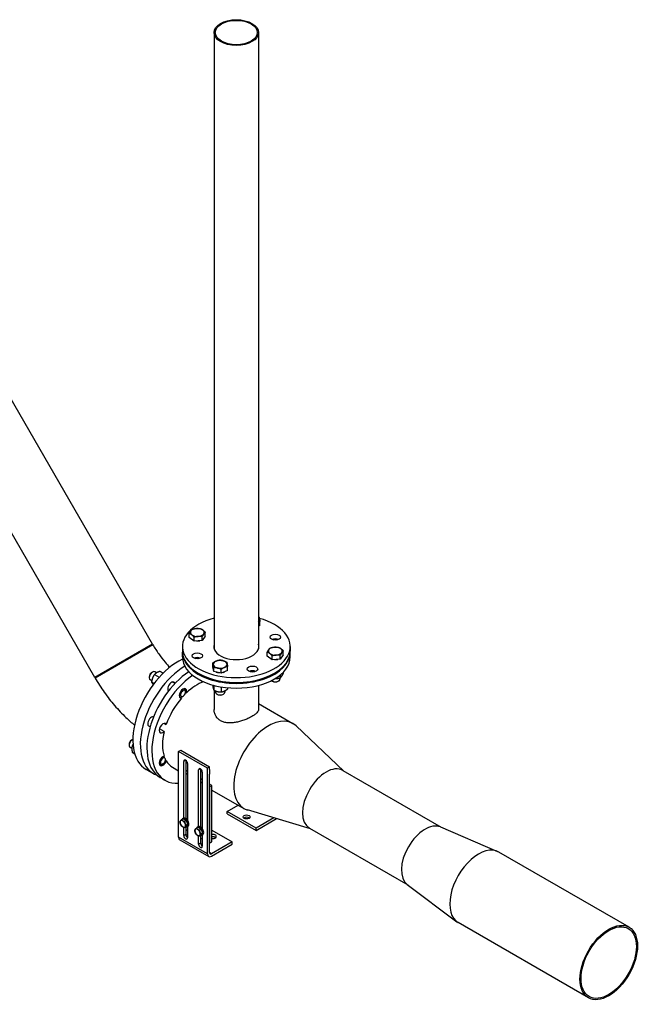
# Model space of a CAD drawing. Header units: millimetres. Extents: x -309 to 8091, y -6405 to -465.
# Tile 15 of 57: x 1271 to 1804, y -4687 to -3843. Entities that reach past the tile are written whole.
import ezdxf

# ---------------------------------------------------------------- set-up
doc = ezdxf.new("R2010")
doc.units = ezdxf.units.MM
doc.header["$LTSCALE"] = 20
doc.layers.add('02-LINIE-035', color=2, linetype='CONTINUOUS')

msp = doc.modelspace()

# ---------------------------------------------------------------- linework, layer by layer
at = {"layer": '02-LINIE-035'}
for p, q in [((1437.96, -3853.67), (1437.96, -4382.35)), ((1476.06, -3853.67), (1476.06, -4382.35)), ((1385.15, -4378.32), (1258.73, -4159.37)), ((1335.65, -4406.9), (1209.24, -4187.95)), ((1477.29, -4362.17), (1476.06, -4362.72)), ((1477.29, -4362.17), (1477.29, -4358.86)), ((1416.65, -4372.49), (1416.65, -4369.17)), ((1420.87, -4375.67), (1416.65, -4372.49)), ((1420.87, -4375.67), (1420.87, -4372.35)), ((1430.39, -4371.45), (1427.74, -4375.14)), ((1427.74, -4375.14), (1427.74, -4371.82)), ((1430.39, -4371.45), (1430.39, -4368.13)), ((1385.15, -4378.32), (1335.65, -4406.9)), ((1335.65, -4406.9), (1385.15, -4378.32)), ((1385.4, -4378.76), (1335.9, -4407.33)), ((1385.4, -4378.76), (1335.9, -4407.33)), ((1385.15, -4378.32), (1385.4, -4378.76)), ((1410.76, -4380.31), (1410.76, -4384.39)), ((1427.74, -4375.14), (1420.87, -4375.67)), ((1503.26, -4380.31), (1503.26, -4384.39)), ((1410.76, -4389.29), (1410.76, -4385.2)), ((1483.63, -4388.51), (1483.63, -4385.19)), ((1487.85, -4391.68), (1483.63, -4388.51)), ((1487.85, -4391.68), (1487.85, -4388.37)), ((1494.72, -4391.16), (1487.85, -4391.68)), ((1497.37, -4387.47), (1494.72, -4391.16)), ((1494.72, -4391.16), (1494.72, -4387.84)), ((1497.37, -4387.47), (1497.37, -4384.15)), ((1503.26, -4389.29), (1503.26, -4385.2)), ((1436.74, -4397.78), (1436.74, -4394.47)), ((1437.64, -4401.75), (1436.74, -4397.78)), ((1437.64, -4401.75), (1437.64, -4398.43)), ((1444.04, -4403.28), (1444.04, -4399.96)), ((1449.54, -4400.85), (1449.54, -4397.53)), ((1335.65, -4406.9), (1335.9, -4407.33)), ((1382.26, -4406.26), (1382.26, -4407.07)), ((1384.38, -4402.58), (1385.09, -4402.18)), ((1386.77, -4404.35), (1390.86, -4406.71)), ((1388.61, -4402.86), (1387.09, -4401.98)), ((1391.67, -4401.52), (1394.35, -4403.07)), ((1444.04, -4403.28), (1437.64, -4401.75)), ((1449.54, -4400.85), (1444.04, -4403.28)), ((1494.5, -4407.19), (1494.5, -4408.23)), ((1494.72, -4404.75), (1494.72, -4407.12)), ((1497.37, -4402.33), (1497.37, -4403.43)), ((1384.48, -4409.71), (1383.09, -4408.91)), ((1384.32, -4410.66), (1386.52, -4411.93)), ((1404.42, -4411.99), (1402.32, -4410.77)), ((1412.54, -4416.67), (1412.22, -4416.49)), ((1436.74, -4413.29), (1436.74, -4413.74)), ((1437.64, -4413.53), (1437.64, -4417.71)), ((1444.04, -4414.92), (1444.04, -4419.24)), ((1449.54, -4415.64), (1449.54, -4416.81)), ((1476.06, -4413.62), (1476.06, -4434.31)), ((1488.11, -4410.11), (1487.67, -4409.86)), ((1492.9, -4410.11), (1493.33, -4409.86)), ((1399.1, -4418.15), (1398.32, -4417.7)), ((1408.54, -4423.6), (1408.22, -4423.42)), ((1409.92, -4424.65), (1408.36, -4423.75)), ((1411.25, -4423), (1411.12, -4423.07)), ((1413.36, -4419.59), (1414.23, -4420.1)), ((1413.37, -4419.32), (1413.37, -4418.51)), ((1437.96, -4417.86), (1437.96, -4434.31)), ((1439.14, -4418.38), (1439.14, -4419.55)), ((1440.75, -4421.44), (1440.31, -4421.19)), ((1445.54, -4421.44), (1445.97, -4421.19)), ((1447.14, -4418.3), (1447.14, -4419.55)), ((1476.06, -4429.27), (1505.63, -4446.34)), ((1395.36, -4446.27), (1396.92, -4447.17)), ((1549.35, -4487.17), (1508.3, -4448.33)), ((1395.13, -4453.19), (1391.24, -4450.94)), ((1365.04, -4464.21), (1365.04, -4465.02)), ((1367.39, -4467.73), (1365.86, -4466.85)), ((1367.16, -4460.53), (1367.86, -4460.12)), ((1367.76, -4465.4), (1368.56, -4465.87)), ((1367.76, -4471.06), (1369.84, -4472.26)), ((1407.52, -4470.35), (1409.28, -4469.33)), ((1407.52, -4543.83), (1407.52, -4470.35)), ((1432.26, -4484.64), (1407.52, -4470.35)), ((1409.28, -4469.33), (1434.03, -4483.62)), ((1391.32, -4481.55), (1391, -4481.36)), ((1394.03, -4480.95), (1393.32, -4481.35)), ((1396.92, -4478.37), (1396.09, -4477.89)), ((1396.15, -4477.27), (1396.15, -4477.12)), ((1402.39, -4483.9), (1407.52, -4486.86)), ((1413.53, -4477.9), (1411.93, -4478.82)), ((1411.93, -4527.36), (1411.93, -4478.82)), ((1413.7, -4478.19), (1413.7, -4527.82)), ((1415.12, -4480.66), (1415.12, -4529.2)), ((1434.03, -4483.62), (1432.26, -4484.64)), ((1434.03, -4485.83), (1434.03, -4483.62)), ((1386.03, -4489.38), (1379.66, -4485.7)), ((1395.93, -4495.09), (1391.68, -4492.64)), ((1415.12, -4487.4), (1413.7, -4486.58)), ((1413.7, -4489.03), (1415.12, -4489.85)), ((1426.25, -4485.25), (1424.66, -4486.17)), ((1424.66, -4534.71), (1424.66, -4486.17)), ((1426.43, -4485.54), (1426.43, -4535.17)), ((1427.84, -4488.01), (1427.84, -4536.55)), ((1432.26, -4558.12), (1432.26, -4484.64)), ((1434.03, -4557.1), (1434.03, -4489.93)), ((1548.37, -4486.61), (1632.73, -4535.31)), ((1427.84, -4494.75), (1426.43, -4493.93)), ((1426.43, -4496.38), (1427.84, -4497.2)), ((1436.15, -4499.55), (1434.03, -4498.32)), ((1436.15, -4499.55), (1434.03, -4500.77)), ((1434.03, -4500.77), (1434.03, -4548.94)), ((1436.15, -4547.72), (1436.15, -4499.55)), ((1436.15, -4503.39), (1463.55, -4519.21)), ((1449.23, -4521.79), (1458.62, -4516.37)), ((1449.23, -4523.83), (1449.23, -4521.79)), ((1473.98, -4536.08), (1449.23, -4521.79)), ((1449.23, -4523.83), (1473.98, -4538.12)), ((1520.78, -4536.66), (1466.62, -4520.53)), ((1411.42, -4528.01), (1409.96, -4528.85)), ((1410.96, -4527.84), (1411.53, -4527.52)), ((1411.42, -4528.01), (1414.07, -4529.54)), ((1414.07, -4529.54), (1412.62, -4530.38)), ((1414.07, -4534.85), (1412.62, -4535.69)), ((1413.7, -4535.06), (1413.7, -4541.49)), ((1415.4, -4532.96), (1413.94, -4533.8)), ((1414.07, -4529.54), (1415.4, -4532.96)), ((1415.4, -4532.96), (1414.07, -4534.85)), ((1414.26, -4528.25), (1414.29, -4528.23)), ((1414.96, -4534.77), (1415.53, -4534.45)), ((1415.12, -4534.68), (1415.12, -4544.34)), ((1423.69, -4535.19), (1424.25, -4534.87)), ((1489.24, -4527.27), (1473.98, -4536.08)), ((1473.98, -4538.12), (1491.57, -4527.96)), ((1632.21, -4535.09), (1681.12, -4556.01)), ((1411.93, -4542.51), (1411.93, -4535.45)), ((1413.7, -4541.49), (1411.93, -4542.51)), ((1413.7, -4537.21), (1415.12, -4538.02)), ((1413.82, -4542.24), (1415.12, -4541.49)), ((1424.15, -4535.36), (1422.69, -4536.2)), ((1424.15, -4535.36), (1426.8, -4536.89)), ((1424.66, -4549.86), (1424.66, -4542.8)), ((1426.8, -4536.89), (1425.35, -4537.73)), ((1426.8, -4542.2), (1425.35, -4543.04)), ((1426.43, -4542.41), (1426.43, -4548.84)), ((1428.13, -4540.31), (1426.67, -4541.15)), ((1426.8, -4536.89), (1428.13, -4540.31)), ((1428.13, -4540.31), (1426.8, -4542.2)), ((1426.99, -4535.6), (1427.02, -4535.58)), ((1427.69, -4542.12), (1428.25, -4541.79)), ((1427.84, -4542.03), (1427.84, -4551.69)), ((1436.15, -4537.91), (1453.48, -4547.92)), ((1473.98, -4538.12), (1473.98, -4536.08)), ((1519.8, -4536.1), (1604.16, -4584.8)), ((1432.26, -4558.12), (1407.52, -4543.83)), ((1408.55, -4546.12), (1433.3, -4560.41)), ((1426.43, -4548.84), (1424.66, -4549.86)), ((1426.43, -4544.56), (1427.84, -4545.37)), ((1434.03, -4548.94), (1436.15, -4547.72)), ((1453.48, -4547.92), (1435.8, -4558.12)), ((1435.8, -4560.16), (1453.48, -4549.96)), ((1453.48, -4549.96), (1453.48, -4547.92)), ((1435.8, -4558.12), (1434.03, -4557.1)), ((1794.09, -4621.14), (1682.36, -4556.63)), ((1603.7, -4584.46), (1646.27, -4616.36)), ((1759.16, -4681.63), (1647.44, -4617.12))]:
    msp.add_line(p, q, dxfattribs=at)
for centre, major_axis in [((1457.01, -3853.67), (19.05, 0)), ((1457.01, -3853.67), (18.05, 0)), ((1490.5, -4372.3), (-4.5, 0)), ((1423.52, -4388.31), (4.5, 0)), ((1470.88, -4399.64), (-4.5, 0)), ((1465.85, -4526.48), (3, 0)), ((1776.62, -4651.38), (17.46, 30.25)), ((1776.62, -4651.38), (16.81, 29.12))]:
    msp.add_ellipse(centre, major_axis=major_axis, ratio=0.57735, dxfattribs=at)
for centre, major_axis, start_param, end_param in [((1457.01, -4380.31), (-46.25, 0), 5.136918, 10.554217), ((1470.88, -4356.89), (6, 0), 0.1309, 0.529709), ((1470.88, -4356.89), (6, 0), 5.753477, 6.414085), ((1423.52, -4368.21), (-6, 0), 4.843289, 5.890486), ((1423.52, -4368.21), (-6, 0), 3.796091, 4.843289), ((1423.52, -4368.21), (6, 0), 5.890486, 6.937684), ((1423.52, -4368.21), (-6, 0), 5.890486, 6.937684), ((1423.52, -4368.21), (6, 0), 3.796091, 4.843289), ((1423.52, -4368.21), (6, 0), 4.843289, 5.890486), ((1490.5, -4376.38), (-4.5, 0), 4.045378, 5.3794), ((1490.5, -4377.2), (4.5, 0), 1.230959, 1.910633), ((1423.52, -4372.3), (-5.62, 0), 1.445568, 1.957824), ((1457.01, -4380.31), (19.38, 0), 2.958173, 6.466604), ((1490.5, -4384.23), (-6, 0), 5.890486, 6.937684), ((1490.5, -4384.23), (-6, 0), 4.843289, 5.890486), ((1490.5, -4384.23), (-6, 0), 3.796091, 4.843289), ((1490.5, -4384.23), (6, 0), 5.890486, 6.937684), ((1407.16, -4438.07), (-27.5, -47.63), 3.831123, 6.283185), ((1457.01, -4385.2), (46.25, 0), 3.126303, 6.298475), ((1457.01, -4384.39), (-46.25, 0), 0, 3.141593), ((1457.01, -4389.29), (46.25, 0), 3.141593, 6.283185), ((1423.52, -4392.4), (-4.5, 0), 4.045378, 5.3794), ((1423.52, -4393.21), (4.5, 0), 1.230959, 1.910633), ((1490.5, -4384.23), (6, 0), 3.796091, 4.843289), ((1490.5, -4388.31), (-5.62, 0), 1.445568, 1.957824), ((1490.5, -4384.23), (6, 0), 4.843289, 5.890486), ((1413.53, -4441.75), (-27.5, -47.63), 3.944174, 6.386219), ((1443.14, -4395.56), (-6, 0), 5.366887, 6.414085), ((1443.14, -4395.56), (-6, 0), 0.1309, 1.178097), ((1443.14, -4395.56), (-6, 0), 4.31969, 5.366887), ((1443.14, -4395.56), (6, 0), 4.31969, 5.366887), ((1443.14, -4395.56), (6, 0), 0.1309, 1.178097), ((1443.14, -4395.56), (6, 0), 5.366887, 6.414085), ((1419.18, -4445.01), (-27.5, -47.63), 4.002112, 6.283185), ((1385.09, -4405.44), (-2, -3.46), 3.141593, 6.283185), ((1423.43, -4447.46), (-27.5, -47.63), 4.025584, 6.647126), ((1384.38, -4405.03), (-1.5, -2.6), 3.926991, 5.497787), ((1443.14, -4399.64), (-5.62, 0), 0.950347, 1.405847), ((1443.14, -4399.64), (-5.62, 0), 2.06582, 2.384769), ((1470.88, -4403.72), (-4.5, 0), 4.045378, 5.3794), ((1470.88, -4404.54), (4.5, 0), 1.230959, 1.910633), ((1490.5, -4408.23), (4, 0), 3.736998, 6.283185), ((1401.35, -4414.83), (2.25, 3.9), 5.807303, 9.288688), ((1411.25, -4420.55), (-2.25, -3.9), 2.002664, 6.636716), ((1410.54, -4420.14), (2, 3.46), 5.497787, 6.483394), ((1423.43, -4447.46), (21.04, 36.44), 0.598456, 1.099486), ((1490.5, -4408.73), (3.39, 0), 3.926909, 5.497869), ((1423.43, -4447.46), (21.04, 36.44), 1.256708, 1.884885), ((1410.54, -4420.14), (-2, -3.46), 6.082977, 6.741469), ((1411.25, -4420.55), (-1.5, -2.6), 1.394641, 7.244739), ((1423.43, -4447.46), (-21.04, -36.44), 4.30437, 4.33501), ((1443.14, -4419.55), (4, 0), 3.141593, 6.283185), ((1443.14, -4420.05), (3.39, 0), 3.926909, 5.497869), ((1384.13, -4444.66), (2.25, 3.9), 0.13609, 3.635063), ((1484.59, -4482.78), (-21.04, -36.44), 3.004796, 6.419982), ((1394.03, -4450.37), (-2.25, -3.9), 2.788062, 7.422114), ((1389.78, -4447.92), (2.25, 3.9), 4.372552, 4.47844), ((1419.54, -4445.22), (21.04, 36.44), 1.998143, 2.042106), ((1423.43, -4447.46), (21.04, 36.44), 2.042106, 2.670283), ((1367.86, -4463.39), (-2, -3.46), 3.7816, 6.283185), ((1367.16, -4462.98), (-1.5, -2.6), 3.926991, 5.497787), ((1394.03, -4478.5), (-2.25, -3.9), 3.573461, 8.207512), ((1394.03, -4478.5), (-1.5, -2.6), 2.965438, 8.815535), ((1393.32, -4478.09), (-2, -3.46), 6.082977, 7.068583), ((1423.43, -4447.46), (-21.04, -36.44), 5.875166, 5.905806), ((1423.43, -4447.46), (-21.04, -36.44), 5.969097, 6.283185), ((1413.53, -4479.74), (-1.12, 1.95), 3.926991, 7.068583), ((1443.4, -4459), (-21.04, -36.44), 5.552023, 5.557504), ((1534.09, -4511.35), (-14.29, -24.75), 3.141593, 6.283185), ((1426.25, -4487.09), (-1.12, 1.95), 3.926991, 7.068583), ((1456.13, -4466.34), (-21.04, -36.44), 5.552023, 5.557504), ((1463.73, -4470.73), (-21.04, -36.44), 5.43807, 5.557504), ((1411.09, -4532.39), (-1.62, 2.81), 0.261799, 1.308997), ((1411.09, -4532.39), (-1.62, 2.81), 5.497787, 6.544985), ((1411.09, -4532.39), (1.62, -2.81), 4.45059, 5.497787), ((1412.96, -4531.31), (2, -3.46), 5.846659, 9.861304), ((1411.09, -4532.39), (-1.62, 2.81), 4.45059, 5.497787), ((1411.09, -4532.39), (1.62, -2.81), 5.497787, 6.544985), ((1413.53, -4530.98), (2, -3.46), 0, 3.141593), ((1411.09, -4532.39), (1.62, -2.81), 0.261799, 1.308997), ((1415.29, -4529.96), (-1, 1.73), 5.623115, 6.283185), ((1412.96, -4531.31), (1.45, -2.52), 1.093297, 1.524697), ((1425.69, -4538.66), (2, -3.46), 5.846659, 9.861304), ((1426.25, -4538.33), (2, -3.46), 0, 3.141593), ((1465.85, -4528.53), (-3, 0), 3.77173, 5.653048), ((1618.94, -4560.34), (-14.29, -24.75), 3.210727, 6.214051), ((1413.53, -4543.43), (1.12, -1.95), 3.926991, 7.068583), ((1415.29, -4542.41), (1.12, -1.95), 3.926991, 5.386446), ((1423.81, -4539.74), (-1.62, 2.81), 0.261799, 1.308997), ((1423.81, -4539.74), (-1.62, 2.81), 5.497787, 6.544985), ((1423.81, -4539.74), (1.62, -2.81), 4.45059, 5.497787), ((1423.81, -4539.74), (-1.62, 2.81), 4.45059, 5.497787), ((1423.81, -4539.74), (1.62, -2.81), 5.497787, 6.544985), ((1423.81, -4539.74), (1.62, -2.81), 0.261799, 1.308997), ((1428.02, -4537.31), (-1, 1.73), 5.623115, 6.283185), ((1425.69, -4538.66), (1.45, -2.52), 1.093297, 1.524697), ((1436.86, -4543.22), (3, 0), 4.474448, 8.091923), ((1436.86, -4545.26), (-3, 0), 3.77173, 4.95033), ((1411.05, -4541.79), (-2.5, -4.33), 5.497787, 6.283185), ((1426.25, -4550.77), (1.12, -1.95), 3.926991, 7.068583), ((1428.02, -4549.75), (1.12, -1.95), 3.926991, 5.386446), ((1664.9, -4586.88), (17.46, 30.25), 0, 3.141593), ((1435.8, -4556.08), (-2.5, -4.33), 5.497787, 7.068583), ((1435.8, -4556.08), (-1.25, -2.17), 5.497787, 7.068583)]:
    msp.add_ellipse(centre, major_axis=major_axis, ratio=0.57735, start_param=start_param, end_param=end_param, dxfattribs=at)
for points, weights in [([(1476.06, -4354.74), (1476.22, -4354.81), (1476.38, -4354.89)], [1.00627515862, 1.00345143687, 1]), ([(1476.38, -4354.89), (1476.62, -4355.51), (1476.83, -4356.43)], [1, 1.0379548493, 1]), ([(1476.83, -4356.43), (1477.04, -4357.36), (1477.29, -4358.86)], [1, 1.0379548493, 1]), ([(1417.98, -4366.89), (1418.59, -4366.03), (1419.3, -4365.48)], [1, 1.0379548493, 1]), ([(1419.3, -4365.48), (1421.14, -4364.9), (1422.74, -4364.78)], [1, 1.0379548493, 1]), ([(1422.74, -4364.78), (1424.33, -4364.66), (1426.17, -4364.96)], [1, 1.0379548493, 1]), ([(1426.17, -4364.96), (1427.3, -4365.37), (1428.28, -4366.1)], [1, 1.0379548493, 1]), ([(1428.28, -4366.1), (1429.26, -4366.84), (1430.39, -4368.13)], [1, 1.0379548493, 1]), ([(1477.29, -4358.86), (1476.65, -4358.95), (1476.06, -4359.1)], [1, 1.01616138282, 1.01855955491]), ([(1416.65, -4369.17), (1417.36, -4367.75), (1417.98, -4366.89)], [1, 1.0379548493, 1]), ([(1418.76, -4370.32), (1417.78, -4369.59), (1416.65, -4369.17)], [1, 1.0379548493, 1]), ([(1420.87, -4372.35), (1419.74, -4371.06), (1418.76, -4370.32)], [1, 1.0379548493, 1]), ([(1424.31, -4371.65), (1422.71, -4371.77), (1420.87, -4372.35)], [1, 1.0379548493, 1]), ([(1427.74, -4371.82), (1425.9, -4371.53), (1424.31, -4371.65)], [1, 1.0379548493, 1]), ([(1429.07, -4369.54), (1428.45, -4370.4), (1427.74, -4371.82)], [1, 1.0379548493, 1]), ([(1430.39, -4368.13), (1429.68, -4368.68), (1429.07, -4369.54)], [1, 1.0379548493, 1]), ([(1483.63, -4385.19), (1484.34, -4383.76), (1484.96, -4382.91)], [1, 1.0379548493, 1]), ([(1484.96, -4382.91), (1485.58, -4382.05), (1486.29, -4381.5)], [1, 1.0379548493, 1]), ([(1486.29, -4381.5), (1488.13, -4380.92), (1489.72, -4380.8)], [1, 1.0379548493, 1]), ([(1489.72, -4380.8), (1491.31, -4380.68), (1493.15, -4380.97)], [1, 1.0379548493, 1]), ([(1493.15, -4380.97), (1494.28, -4381.39), (1495.26, -4382.12)], [1, 1.0379548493, 1]), ([(1495.26, -4382.12), (1496.24, -4382.86), (1497.37, -4384.15)], [1, 1.0379548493, 1]), ([(1485.74, -4386.34), (1484.76, -4385.6), (1483.63, -4385.19)], [1, 1.0379548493, 1]), ([(1487.85, -4388.37), (1486.72, -4387.08), (1485.74, -4386.34)], [1, 1.0379548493, 1]), ([(1491.29, -4387.67), (1489.69, -4387.79), (1487.85, -4388.37)], [1, 1.0379548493, 1]), ([(1494.72, -4387.84), (1492.88, -4387.55), (1491.29, -4387.67)], [1, 1.0379548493, 1]), ([(1496.05, -4385.56), (1495.43, -4386.42), (1494.72, -4387.84)], [1, 1.0379548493, 1]), ([(1497.37, -4384.15), (1496.66, -4384.7), (1496.05, -4385.56)], [1, 1.0379548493, 1]), ([(1436.74, -4394.47), (1438.21, -4393.38), (1439.49, -4392.81)], [1, 1.0379548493, 1]), ([(1437.19, -4396.01), (1436.98, -4395.09), (1436.74, -4394.47)], [1, 1.0379548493, 1]), ([(1437.64, -4398.43), (1437.4, -4396.93), (1437.19, -4396.01)], [1, 1.0379548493, 1]), ([(1440.84, -4398.76), (1439.36, -4398.4), (1437.64, -4398.43)], [1, 1.0379548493, 1]), ([(1439.49, -4392.81), (1440.76, -4392.25), (1442.24, -4392.03)], [1, 1.0379548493, 1]), ([(1444.04, -4399.96), (1442.33, -4399.11), (1440.84, -4398.76)], [1, 1.0379548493, 1]), ([(1442.24, -4392.03), (1443.95, -4392), (1445.44, -4392.36)], [1, 1.0379548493, 1]), ([(1446.79, -4398.31), (1445.52, -4398.87), (1444.04, -4399.96)], [1, 1.0379548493, 1]), ([(1445.44, -4392.36), (1446.92, -4392.71), (1448.64, -4393.56)], [1, 1.0379548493, 1]), ([(1449.54, -4397.53), (1448.07, -4397.74), (1446.79, -4398.31)], [1, 1.0379548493, 1]), ([(1448.64, -4393.56), (1448.88, -4394.19), (1449.09, -4395.11)], [1, 1.0379548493, 1]), ([(1449.09, -4395.11), (1449.3, -4396.03), (1449.54, -4397.53)], [1, 1.0379548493, 1]), ([(1386.77, -4404.35), (1384.84, -4407.09), (1384.32, -4410.66)], [1, 1.15470053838, 1]), ([(1391.67, -4401.52), (1388.52, -4402.52), (1386.77, -4404.35)], [1, 1.15470053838, 1]), ([(1490.25, -4407.86), (1492.34, -4407.87), (1494.72, -4407.12)], [1.0692558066, 1.10237243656, 1]), ([(1494.72, -4407.12), (1496.05, -4406.09), (1497.37, -4403.43)], [1, 1.15470053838, 1]), ([(1384.32, -4410.66), (1384.71, -4411.66), (1385.75, -4412.95)], [1, 1.11150113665, 1.06227234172]), ([(1436.74, -4413.74), (1437.19, -4416.54), (1437.64, -4417.71)], [1, 1.15470053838, 1]), ([(1444.04, -4419.24), (1446.79, -4418.84), (1449.54, -4416.81)], [1, 1.15470053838, 1]), ([(1437.64, -4417.71), (1440.84, -4419.29), (1444.04, -4419.24)], [1, 1.15470053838, 1]), ([(1367.76, -4465.4), (1367.05, -4467.82), (1367.76, -4471.06)], [1, 1.15470053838, 1]), ([(1368.4, -4464.16), (1368.07, -4464.73), (1367.76, -4465.4)], [1.04859552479, 1.03018897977, 1]), ([(1408.64, -4530.74), (1408.79, -4530.35), (1409.1, -4529.91)], [1, 1.0379548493, 1]), ([(1409.1, -4532.57), (1408.79, -4531.77), (1408.64, -4530.74)], [1, 1.0379548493, 1]), ([(1409.1, -4529.91), (1409.4, -4529.48), (1409.96, -4528.85)], [1, 1.0379548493, 1]), ([(1409.96, -4534.16), (1409.4, -4533.36), (1409.1, -4532.57)], [1, 1.0379548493, 1]), ([(1409.96, -4528.85), (1410.47, -4529.38), (1411.09, -4529.74)], [1, 1.0379548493, 1]), ([(1411.09, -4535.04), (1410.47, -4534.69), (1409.96, -4534.16)], [1, 1.0379548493, 1]), ([(1411.09, -4529.74), (1411.7, -4530.09), (1412.62, -4530.38)], [1, 1.0379548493, 1]), ([(1412.62, -4535.69), (1411.7, -4535.4), (1411.09, -4535.04)], [1, 1.0379548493, 1]), ([(1412.62, -4530.38), (1412.77, -4531.42), (1413.08, -4532.21)], [1, 1.0379548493, 1]), ([(1413.08, -4534.87), (1412.77, -4535.3), (1412.62, -4535.69)], [1, 1.0379548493, 1]), ([(1413.08, -4532.21), (1413.38, -4533.01), (1413.94, -4533.8)], [1, 1.0379548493, 1]), ([(1413.94, -4533.8), (1413.38, -4534.43), (1413.08, -4534.87)], [1, 1.0379548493, 1]), ([(1421.37, -4538.09), (1421.52, -4537.7), (1421.82, -4537.26)], [1, 1.0379548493, 1]), ([(1421.82, -4539.92), (1421.52, -4539.12), (1421.37, -4538.09)], [1, 1.0379548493, 1]), ([(1421.82, -4537.26), (1422.13, -4536.82), (1422.69, -4536.2)], [1, 1.0379548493, 1]), ([(1422.69, -4541.51), (1422.13, -4540.71), (1421.82, -4539.92)], [1, 1.0379548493, 1]), ([(1422.69, -4536.2), (1423.2, -4536.73), (1423.81, -4537.08)], [1, 1.0379548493, 1]), ([(1423.81, -4542.39), (1423.2, -4542.04), (1422.69, -4541.51)], [1, 1.0379548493, 1]), ([(1423.81, -4537.08), (1424.43, -4537.44), (1425.35, -4537.73)], [1, 1.0379548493, 1]), ([(1425.35, -4543.04), (1424.43, -4542.75), (1423.81, -4542.39)], [1, 1.0379548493, 1]), ([(1425.35, -4537.73), (1425.5, -4538.77), (1425.8, -4539.56)], [1, 1.0379548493, 1]), ([(1425.8, -4542.21), (1425.5, -4542.65), (1425.35, -4543.04)], [1, 1.0379548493, 1]), ([(1425.8, -4539.56), (1426.11, -4540.35), (1426.67, -4541.15)], [1, 1.0379548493, 1]), ([(1426.67, -4541.15), (1426.11, -4541.78), (1425.8, -4542.21)], [1, 1.0379548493, 1])]:
    msp.add_rational_spline(points, weights, degree=2, dxfattribs=at)
for points, knots in [([(1385.4, -4378.76), (1386.95, -4381.45), (1388.63, -4384.08), (1392.17, -4389.09), (1394.03, -4391.48), (1397.27, -4395.25), (1398.61, -4396.72), (1399.97, -4398.09)], [3.9269908, 3.9269908, 3.9269908, 3.9269908, 4.0840704, 4.0840704, 4.2411501, 4.2411501, 4.3504462, 4.3504462, 4.3504462, 4.3504462]), ([(1335.9, -4407.33), (1338.32, -4411.52), (1340.93, -4415.61), (1346.5, -4423.49), (1349.45, -4427.29), (1355.67, -4434.54), (1358.93, -4437.98), (1364.72, -4443.49), (1367.17, -4445.66), (1369.68, -4447.72)], [3.9269908, 3.9269908, 3.9269908, 3.9269908, 4.0840704, 4.0840704, 4.2411501, 4.2411501, 4.3982297, 4.3982297, 4.5082646, 4.5082646, 4.5082646, 4.5082646]), ([(1409.63, -4423.76), (1409.78, -4423.7), (1409.92, -4423.64), (1410.43, -4423.43), (1410.78, -4423.27), (1411.12, -4423.07)], [1.4867028, 1.4867028, 1.4867028, 1.4867028, 1.5876481, 1.5876481, 1.8466182, 1.8466182, 1.8466182, 1.8466182]), ([(1476.06, -4434.31), (1476.06, -4434.76), (1475.95, -4435.23), (1475.48, -4436.2), (1475.12, -4436.7), (1474.15, -4437.72), (1473.55, -4438.23), (1472.14, -4439.27), (1471.34, -4439.78), (1469.62, -4440.77), (1468.66, -4441.28), (1466.56, -4442.27), (1465.43, -4442.75), (1463.08, -4443.65), (1461.86, -4444.06), (1459.42, -4444.78), (1458.19, -4445.08), (1455.83, -4445.54), (1454.6, -4445.71), (1452.16, -4445.9), (1450.94, -4445.91), (1448.6, -4445.72), (1447.47, -4445.52), (1445.37, -4444.91), (1444.4, -4444.5), (1442.68, -4443.5), (1441.88, -4442.89), (1440.48, -4441.48), (1439.87, -4440.68), (1438.91, -4438.96), (1438.55, -4438.04), (1438.07, -4436.17), (1437.96, -4435.22), (1437.96, -4434.31)], [2.919754, 2.919754, 2.919754, 2.919754, 3.64842, 3.64842, 4.377087, 4.377087, 5.105753, 5.105753, 5.834419, 5.834419, 6.563086, 6.563086, 7.291752, 7.291752, 8.020418, 8.020418, 8.749084, 8.749084, 9.479023, 9.479023, 10.208961, 10.208961, 10.9389, 10.9389, 11.668838, 11.668838, 12.398777, 12.398777, 13.128716, 13.128716, 13.858654, 13.858654, 14.588593, 14.588593, 14.588593, 14.588593]), ([(1395.77, -4476.09), (1395.69, -4475.96), (1395.6, -4475.82), (1395.3, -4475.39), (1395.08, -4475.1), (1394.78, -4474.71), (1394.72, -4474.62), (1394.65, -4474.53)], [2.2534489, 2.2534489, 2.2534489, 2.2534489, 2.3814721, 2.3814721, 2.6460802, 2.6460802, 2.7194659, 2.7194659, 2.7194659, 2.7194659]), ([(1396.15, -4477.12), (1396.15, -4477.12), (1396.15, -4477.11), (1396.15, -4477.04), (1396.14, -4476.95), (1396.12, -4476.86)], [1.8466182, 1.8466182, 1.8466182, 1.8466182, 1.8522561, 1.8522561, 1.9802793, 1.9802793, 1.9802793, 1.9802793])]:
    msp.add_open_spline(points, degree=3, knots=knots, dxfattribs=at)

doc.saveas('drawing.dxf')
